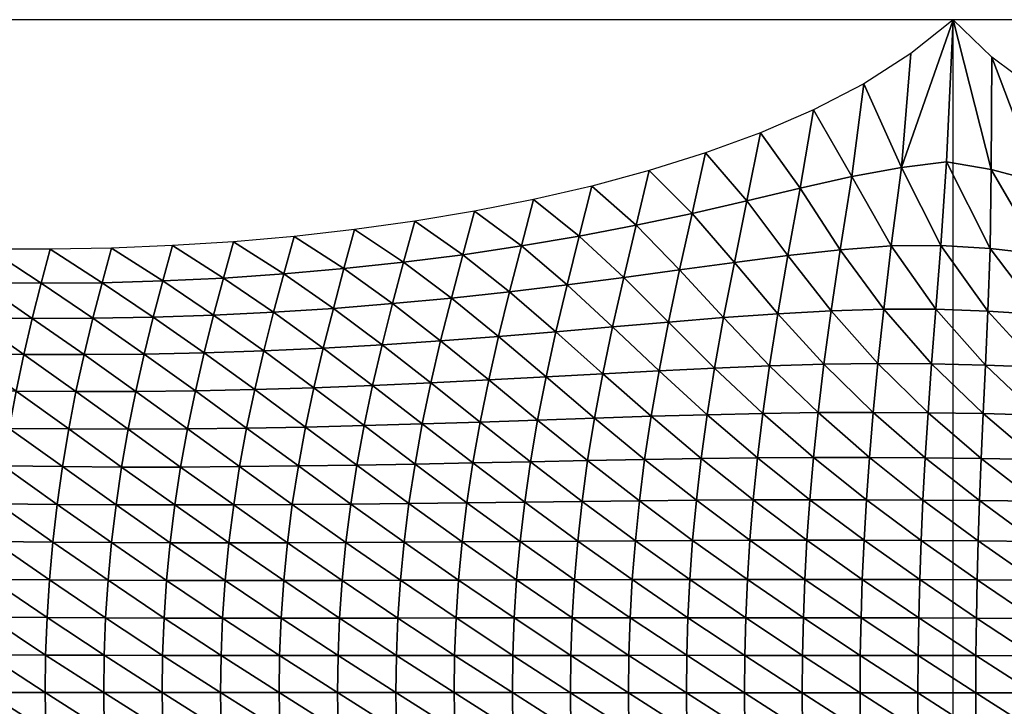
# Model space of a CAD drawing. Header units: metres. Extents: x -68 to 68, y -6 to 6.
# Tile 5 of 27: x -51.32 to -42.54, y -0.12 to 6. Entities that reach past the tile are written whole.
import ezdxf

# ---------------------------------------------------------------- set-up
doc = ezdxf.new("R2010")
doc.units = ezdxf.units.M
for name, color, linetype in [('0.0004 $ C30(SLASH)37', 40, 'Continuous'), ('mesh_cells_as_3dface_deformed_LC1', 40, 'Continuous'), ('nodes', 1, 'Continuous'), ('OSS VERZ 12 $ OSS VERZ', 30, 'Continuous')]:
    doc.layers.add(name, color=color, linetype=linetype)

msp = doc.modelspace()

# ---------------------------------------------------------------- linework, layer by layer
at = {"layer": '0.0004 $ C30(SLASH)37'}
msp.add_line((-43, -6, 12.6022), (-43, 6, 12.6022), dxfattribs=at)
at = {"layer": 'nodes'}
msp.add_point((-43, 6, 12.6022), dxfattribs=at)
at = {"layer": 'OSS VERZ 12 $ OSS VERZ'}
for p, q in [((-43, 6, 12.6022), (-60, 6, 12.6033)), ((-26, 6, 12.6032), (-43, 6, 12.6022))]:
    msp.add_line(p, q, dxfattribs=at)

# ---------------------------------------------------------------- meshes
at = {"layer": 'mesh_cells_as_3dface_deformed_LC1'}
mesh = msp.add_polyface(dxfattribs=at)
corners = [(-45.709, 4.655, 11.394), (-45.325, 4.274, 11.129), (-45.207, 4.812, 11.538), (-44.837, 4.385, 11.226), (-44.717, 4.991, 11.702), (-45.437, 3.77, 10.799), (-44.949, 3.837, 10.86), (-45.537, 3.304, 10.534), (-45.046, 3.345, 10.576), (-45.621, 2.871, 10.32), (-45.126, 2.895, 10.353), (-45.692, 2.465, 10.148), (-45.192, 2.479, 10.176), (-45.245, 2.088, 10.036), (-44.362, 4.497, 11.324), (-44.244, 5.196, 11.886), (-44.472, 3.899, 10.916), (-44.563, 3.379, 10.614), (-44.636, 2.915, 10.382), (-44.696, 2.491, 10.202), (-44.743, 2.095, 10.06), (-43.902, 4.601, 11.416), (-43.794, 5.429, 12.096), (-44.006, 3.95, 10.965), (-44.087, 3.406, 10.645), (-44.151, 2.929, 10.407), (-44.202, 2.498, 10.224), (-44.244, 2.098, 10.081), (-43.458, 4.684, 11.492), (-43.376, 5.698, 12.335), (-43.552, 3.983, 11.001), (-43.618, 3.42, 10.669), (-43.67, 2.935, 10.427), (-43.712, 2.5, 10.243), (-43.745, 2.099, 10.1), (-43, 6, 12.602), (-43.057, 4.732, 11.543), (-43.108, 3.988, 11.018), (-43.154, 3.419, 10.684), (-43.191, 2.933, 10.442), (-43.222, 2.497, 10.258), (-43.247, 2.096, 10.116), (-42.732, 2.489, 10.27)]
mesh.append_faces([[corners[k] for k in face] for face in [(0, 1, 2, 2), (2, 1, 3, 3), (2, 3, 4, 4), (1, 5, 6, 6), (1, 6, 3, 3), (5, 7, 8, 8), (5, 8, 6, 6), (7, 9, 10, 10), (7, 10, 8, 8), (9, 11, 12, 12), (9, 12, 10, 10), (11, 13, 12, 12), (4, 3, 14, 14), (4, 14, 15, 15), (3, 6, 16, 16), (3, 16, 14, 14), (6, 8, 17, 17), (6, 17, 16, 16), (8, 10, 18, 18), (8, 18, 17, 17), (10, 12, 19, 19), (10, 19, 18, 18), (12, 20, 19, 19), (15, 14, 21, 21), (15, 21, 22, 22), (14, 16, 23, 23), (14, 23, 21, 21), (16, 17, 24, 24), (16, 24, 23, 23), (17, 18, 25, 25), (17, 25, 24, 24), (18, 19, 26, 26), (18, 26, 25, 25), (19, 27, 26, 26), (22, 21, 28, 28), (22, 28, 29, 29), (21, 23, 30, 30), (21, 30, 28, 28), (23, 24, 31, 31), (23, 31, 30, 30), (24, 25, 32, 32), (24, 32, 31, 31), (25, 26, 33, 33), (25, 33, 32, 32), (26, 27, 34, 34), (26, 34, 33, 33), (35, 28, 36, 36), (29, 28, 35, 35), (28, 30, 37, 37), (28, 37, 36, 36), (30, 31, 38, 38), (30, 38, 37, 37), (31, 32, 39, 39), (31, 39, 38, 38), (32, 33, 40, 40), (32, 40, 39, 39), (33, 34, 41, 41), (33, 41, 40, 40), (39, 40, 42, 42)]])
mesh = msp.add_polyface(dxfattribs=at)
corners = [(-43, 6, 12.602), (-43.057, 4.732, 11.543), (-42.659, 4.666, 11.504), (-42.654, 5.667, 12.333), (-43.108, 3.988, 11.018), (-42.668, 3.961, 11.014), (-43.154, 3.419, 10.684), (-42.69, 3.402, 10.688), (-43.191, 2.933, 10.442), (-42.712, 2.922, 10.451), (-42.732, 2.489, 10.27), (-43.222, 2.497, 10.258), (-42.749, 2.09, 10.129), (-42.232, 4.551, 11.431), (-42.256, 5.37, 12.098), (-42.221, 3.909, 10.993), (-42.223, 3.373, 10.685), (-42.231, 2.902, 10.455), (-42.241, 2.476, 10.278), (-42.25, 2.081, 10.14), (-41.783, 4.423, 11.349), (-41.819, 5.111, 11.897), (-41.76, 3.841, 10.961), (-41.749, 3.332, 10.674), (-41.746, 2.876, 10.455), (-41.747, 2.459, 10.284), (-41.749, 2.069, 10.149), (-41.315, 4.293, 11.268), (-41.354, 4.884, 11.725), (-41.286, 3.763, 10.924), (-41.267, 3.284, 10.659), (-41.256, 2.845, 10.451), (-41.249, 2.437, 10.286), (-41.246, 2.054, 10.155), (-40.831, 4.167, 11.19), (-40.869, 4.685, 11.578), (-40.8, 3.682, 10.885), (-40.777, 3.231, 10.641), (-40.759, 2.809, 10.445), (-40.747, 2.413, 10.287), (-40.739, 2.037, 10.159), (-40.335, 4.047, 11.118), (-40.37, 4.51, 11.451), (-40.304, 3.601, 10.845), (-40.278, 3.175, 10.62), (-40.257, 2.771, 10.436), (-40.241, 2.387, 10.285)]
mesh.append_faces([[corners[k] for k in face] for face in [(0, 1, 2, 2), (0, 2, 3, 3), (1, 4, 5, 5), (1, 5, 2, 2), (4, 6, 7, 7), (4, 7, 5, 5), (6, 8, 9, 9), (6, 9, 7, 7), (8, 10, 9, 9), (11, 12, 10, 10), (3, 2, 13, 13), (3, 13, 14, 14), (2, 5, 15, 15), (2, 15, 13, 13), (5, 7, 16, 16), (5, 16, 15, 15), (7, 9, 17, 17), (7, 17, 16, 16), (9, 10, 18, 18), (9, 18, 17, 17), (10, 19, 18, 18), (14, 13, 20, 20), (14, 20, 21, 21), (13, 15, 22, 22), (13, 22, 20, 20), (15, 16, 23, 23), (15, 23, 22, 22), (16, 17, 24, 24), (16, 24, 23, 23), (17, 18, 25, 25), (17, 25, 24, 24), (18, 26, 25, 25), (21, 20, 27, 27), (21, 27, 28, 28), (20, 22, 29, 29), (20, 29, 27, 27), (22, 23, 30, 30), (22, 30, 29, 29), (23, 24, 31, 31), (23, 31, 30, 30), (24, 25, 32, 32), (24, 32, 31, 31), (25, 33, 32, 32), (28, 27, 34, 34), (28, 34, 35, 35), (27, 29, 36, 36), (27, 36, 34, 34), (29, 30, 37, 37), (29, 37, 36, 36), (30, 31, 38, 38), (30, 38, 37, 37), (31, 32, 39, 39), (31, 39, 38, 38), (32, 40, 39, 39), (35, 34, 41, 41), (35, 41, 42, 42), (34, 36, 43, 43), (36, 37, 44, 44), (37, 38, 45, 45), (38, 39, 46, 46)]])
mesh = msp.add_polyface(dxfattribs=at)
corners = [(-48.334, 4.13, 10.872), (-47.898, 3.838, 10.714), (-47.799, 4.204, 10.953), (-47.37, 3.905, 10.786), (-47.267, 4.293, 11.046), (-47.996, 3.47, 10.495), (-47.472, 3.519, 10.552), (-48.089, 3.103, 10.298), (-47.568, 3.137, 10.346), (-48.175, 2.74, 10.125), (-47.655, 2.763, 10.166), (-48.25, 2.382, 9.975), (-47.731, 2.397, 10.013), (-47.796, 2.039, 9.884), (-46.848, 3.983, 10.863), (-46.741, 4.397, 11.149), (-46.953, 3.575, 10.612), (-47.051, 3.176, 10.394), (-47.139, 2.789, 10.207), (-47.215, 2.414, 10.049), (-47.28, 2.049, 9.918), (-46.332, 4.071, 10.947), (-46.221, 4.517, 11.264), (-46.44, 3.636, 10.673), (-46.54, 3.218, 10.442), (-46.628, 2.817, 10.246), (-46.704, 2.431, 10.084), (-46.767, 2.06, 9.95), (-45.824, 4.168, 11.035), (-45.709, 4.655, 11.394), (-45.935, 3.702, 10.736), (-46.035, 3.261, 10.488), (-46.122, 2.844, 10.284), (-46.196, 2.449, 10.117), (-46.257, 2.07, 9.981), (-45.325, 4.274, 11.129), (-45.437, 3.77, 10.799), (-45.537, 3.304, 10.534), (-45.621, 2.871, 10.32), (-45.692, 2.465, 10.148), (-45.75, 2.08, 10.01), (-45.245, 2.088, 10.036)]
mesh.append_faces([[corners[k] for k in face] for face in [(0, 1, 2, 2), (2, 1, 3, 3), (2, 3, 4, 4), (1, 5, 6, 6), (1, 6, 3, 3), (5, 7, 8, 8), (5, 8, 6, 6), (7, 9, 10, 10), (7, 10, 8, 8), (9, 11, 12, 12), (9, 12, 10, 10), (11, 13, 12, 12), (4, 3, 14, 14), (4, 14, 15, 15), (3, 6, 16, 16), (3, 16, 14, 14), (6, 8, 17, 17), (6, 17, 16, 16), (8, 10, 18, 18), (8, 18, 17, 17), (10, 12, 19, 19), (10, 19, 18, 18), (12, 13, 20, 20), (12, 20, 19, 19), (15, 14, 21, 21), (15, 21, 22, 22), (14, 16, 23, 23), (14, 23, 21, 21), (16, 17, 24, 24), (16, 24, 23, 23), (17, 18, 25, 25), (17, 25, 24, 24), (18, 19, 26, 26), (18, 26, 25, 25), (19, 20, 27, 27), (19, 27, 26, 26), (22, 21, 28, 28), (22, 28, 29, 29), (21, 23, 30, 30), (21, 30, 28, 28), (23, 24, 31, 31), (23, 31, 30, 30), (24, 25, 32, 32), (24, 32, 31, 31), (25, 26, 33, 33), (25, 33, 32, 32), (26, 27, 34, 34), (26, 34, 33, 33), (29, 28, 35, 35), (28, 30, 36, 36), (28, 36, 35, 35), (30, 31, 37, 37), (30, 37, 36, 36), (31, 32, 38, 38), (31, 38, 37, 37), (32, 33, 39, 39), (32, 39, 38, 38), (33, 34, 40, 40), (33, 40, 39, 39), (39, 40, 41, 41)]])
mesh = msp.add_polyface(dxfattribs=at)
corners = [(-50.502, 3.964, 10.637), (-50.586, 3.656, 10.441), (-50.044, 3.671, 10.485), (-49.957, 3.987, 10.682), (-50.668, 3.339, 10.253), (-50.129, 3.349, 10.295), (-50.746, 3.015, 10.077), (-50.21, 3.02, 10.118), (-50.818, 2.685, 9.915), (-50.285, 2.686, 9.957), (-50.883, 2.352, 9.771), (-50.353, 2.35, 9.814), (-50.411, 2.013, 9.689), (-49.503, 3.697, 10.534), (-49.414, 4.021, 10.737), (-49.592, 3.367, 10.341), (-49.676, 3.031, 10.161), (-49.754, 2.693, 9.999), (-49.824, 2.353, 9.855), (-49.885, 2.013, 9.731), (-48.965, 3.734, 10.588), (-48.873, 4.069, 10.8), (-49.057, 3.393, 10.389), (-49.144, 3.049, 10.206), (-49.225, 2.704, 10.041), (-49.297, 2.359, 9.896), (-49.36, 2.016, 9.771), (-48.429, 3.781, 10.648), (-48.334, 4.13, 10.872), (-48.524, 3.427, 10.441), (-48.615, 3.073, 10.252), (-48.698, 2.72, 10.083), (-48.772, 2.369, 9.936), (-48.836, 2.022, 9.81), (-47.898, 3.838, 10.714), (-47.996, 3.47, 10.495), (-48.089, 3.103, 10.298), (-48.175, 2.74, 10.125), (-48.25, 2.382, 9.975), (-48.315, 2.029, 9.848), (-47.796, 2.039, 9.884)]
mesh.append_faces([[corners[k] for k in face] for face in [(0, 1, 2, 2), (0, 2, 3, 3), (1, 4, 5, 5), (1, 5, 2, 2), (4, 6, 7, 7), (4, 7, 5, 5), (6, 8, 9, 9), (6, 9, 7, 7), (8, 10, 11, 11), (8, 11, 9, 9), (10, 12, 11, 11), (3, 2, 13, 13), (3, 13, 14, 14), (2, 5, 15, 15), (2, 15, 13, 13), (5, 7, 16, 16), (5, 16, 15, 15), (7, 9, 17, 17), (7, 17, 16, 16), (9, 11, 18, 18), (9, 18, 17, 17), (11, 12, 19, 19), (11, 19, 18, 18), (14, 13, 20, 20), (14, 20, 21, 21), (13, 15, 22, 22), (13, 22, 20, 20), (15, 16, 23, 23), (15, 23, 22, 22), (16, 17, 24, 24), (16, 24, 23, 23), (17, 18, 25, 25), (17, 25, 24, 24), (18, 19, 26, 26), (18, 26, 25, 25), (21, 20, 27, 27), (21, 27, 28, 28), (20, 22, 29, 29), (20, 29, 27, 27), (22, 23, 30, 30), (22, 30, 29, 29), (23, 24, 31, 31), (23, 31, 30, 30), (24, 25, 32, 32), (24, 32, 31, 31), (25, 26, 33, 33), (25, 33, 32, 32), (28, 27, 34, 34), (27, 29, 35, 35), (27, 35, 34, 34), (29, 30, 36, 36), (29, 36, 35, 35), (30, 31, 37, 37), (30, 37, 36, 36), (31, 32, 38, 38), (31, 38, 37, 37), (32, 33, 39, 39), (32, 39, 38, 38), (38, 39, 40, 40)]])
mesh = msp.add_polyface(dxfattribs=at)
corners = [(-53.228, 4.034, 10.544), (-53.301, 3.737, 10.314), (-52.76, 3.7, 10.327), (-52.684, 3.996, 10.544), (-53.367, 3.425, 10.095), (-52.829, 3.389, 10.12), (-53.427, 3.099, 9.893), (-52.893, 3.068, 9.927), (-53.48, 2.764, 9.711), (-52.951, 2.737, 9.751), (-53.001, 2.4, 9.596), (-53.527, 2.423, 9.55), (-53.046, 2.06, 9.461), (-53.568, 2.079, 9.412), (-53.083, 1.717, 9.349), (-52.217, 3.673, 10.346), (-52.139, 3.97, 10.553), (-52.29, 3.363, 10.148), (-52.357, 3.044, 9.962), (-52.419, 2.715, 9.792), (-52.473, 2.381, 9.641), (-52.521, 2.044, 9.51), (-51.673, 3.657, 10.372), (-51.593, 3.956, 10.572), (-51.749, 3.346, 10.179), (-51.821, 3.027, 9.999), (-51.885, 2.7, 9.833), (-51.944, 2.367, 9.685), (-51.994, 2.031, 9.557), (-51.129, 3.651, 10.404), (-51.047, 3.954, 10.6), (-51.209, 3.338, 10.215), (-51.283, 3.017, 10.037), (-51.352, 2.69, 9.874), (-51.413, 2.357, 9.729), (-51.467, 2.022, 9.602), (-50.586, 3.656, 10.441), (-50.502, 3.964, 10.637), (-50.668, 3.339, 10.253), (-50.746, 3.015, 10.077), (-50.818, 2.685, 9.915), (-50.883, 2.352, 9.771), (-50.939, 2.016, 9.646), (-50.411, 2.013, 9.689)]
mesh.append_faces([[corners[k] for k in face] for face in [(0, 1, 2, 2), (0, 2, 3, 3), (1, 4, 5, 5), (1, 5, 2, 2), (4, 6, 7, 7), (4, 7, 5, 5), (6, 8, 9, 9), (6, 9, 7, 7), (8, 10, 9, 9), (11, 12, 10, 10), (13, 14, 12, 12), (3, 2, 15, 15), (3, 15, 16, 16), (2, 5, 17, 17), (2, 17, 15, 15), (5, 7, 18, 18), (5, 18, 17, 17), (7, 9, 19, 19), (7, 19, 18, 18), (9, 10, 20, 20), (9, 20, 19, 19), (10, 12, 21, 21), (10, 21, 20, 20), (16, 15, 22, 22), (16, 22, 23, 23), (15, 17, 24, 24), (15, 24, 22, 22), (17, 18, 25, 25), (17, 25, 24, 24), (18, 19, 26, 26), (18, 26, 25, 25), (19, 20, 27, 27), (19, 27, 26, 26), (20, 21, 28, 28), (20, 28, 27, 27), (23, 22, 29, 29), (23, 29, 30, 30), (22, 24, 31, 31), (22, 31, 29, 29), (24, 25, 32, 32), (24, 32, 31, 31), (25, 26, 33, 33), (25, 33, 32, 32), (26, 27, 34, 34), (26, 34, 33, 33), (27, 28, 35, 35), (27, 35, 34, 34), (30, 29, 36, 36), (30, 36, 37, 37), (29, 31, 38, 38), (29, 38, 36, 36), (31, 32, 39, 39), (31, 39, 38, 38), (32, 33, 40, 40), (32, 40, 39, 39), (33, 34, 41, 41), (33, 41, 40, 40), (34, 35, 42, 42), (34, 42, 41, 41), (41, 42, 43, 43)]])
mesh = msp.add_polyface(dxfattribs=at)
corners = [(-45.75, 2.08, 10.01), (-45.288, 1.716, 9.925), (-45.245, 2.088, 10.036), (-45.796, 1.712, 9.899), (-45.321, 1.358, 9.839), (-45.832, 1.356, 9.813), (-45.346, 1.011, 9.774), (-45.192, 2.479, 10.176), (-44.743, 2.095, 10.06), (-44.781, 1.72, 9.948), (-44.811, 1.36, 9.862), (-44.833, 1.011, 9.798), (-45.363, 0.67, 9.73), (-44.848, 0.67, 9.753), (-45.373, 0.335, 9.703), (-44.857, 0.334, 9.727), (-45.376, 0.001, 9.695), (-44.86, 0.001, 9.719), (-44.696, 2.491, 10.202), (-44.244, 2.098, 10.081), (-44.276, 1.721, 9.969), (-44.302, 1.36, 9.883), (-44.321, 1.011, 9.819), (-44.334, 0.67, 9.775), (-44.342, 0.334, 9.749), (-44.344, 0.001, 9.741), (-43.772, 1.721, 9.988), (-43.745, 2.099, 10.1), (-43.793, 1.36, 9.903), (-43.809, 1.01, 9.839), (-43.82, 0.669, 9.795), (-43.827, 0.334, 9.769), (-43.829, 0.001, 9.761), (-43.268, 1.718, 10.005), (-43.247, 2.096, 10.116), (-43.285, 1.357, 9.92), (-43.297, 1.009, 9.857), (-43.306, 0.668, 9.814), (-43.311, 0.333, 9.788), (-43.313, 0.001, 9.78), (-42.764, 1.714, 10.02), (-42.776, 1.354, 9.936), (-42.785, 1.006, 9.873), (-42.792, 0.667, 9.83), (-42.796, 0.332, 9.805), (-42.797, 0, 9.796)]
mesh.append_faces([[corners[k] for k in face] for face in [(0, 1, 2, 2), (3, 4, 1, 1), (5, 6, 4, 4), (7, 2, 8, 8), (2, 1, 9, 9), (2, 9, 8, 8), (1, 4, 10, 10), (1, 10, 9, 9), (4, 6, 11, 11), (4, 11, 10, 10), (6, 12, 13, 13), (6, 13, 11, 11), (12, 14, 15, 15), (12, 15, 13, 13), (14, 16, 17, 17), (14, 17, 15, 15), (18, 8, 19, 19), (8, 9, 20, 20), (8, 20, 19, 19), (9, 10, 21, 21), (9, 21, 20, 20), (10, 11, 22, 22), (10, 22, 21, 21), (11, 13, 23, 23), (11, 23, 22, 22), (13, 15, 24, 24), (13, 24, 23, 23), (15, 17, 25, 25), (15, 25, 24, 24), (19, 20, 26, 26), (19, 26, 27, 27), (20, 21, 28, 28), (20, 28, 26, 26), (21, 22, 29, 29), (21, 29, 28, 28), (22, 23, 30, 30), (22, 30, 29, 29), (23, 24, 31, 31), (23, 31, 30, 30), (24, 25, 32, 32), (24, 32, 31, 31), (27, 26, 33, 33), (27, 33, 34, 34), (26, 28, 35, 35), (26, 35, 33, 33), (28, 29, 36, 36), (28, 36, 35, 35), (29, 30, 37, 37), (29, 37, 36, 36), (30, 31, 38, 38), (30, 38, 37, 37), (31, 32, 39, 39), (31, 39, 38, 38), (34, 33, 40, 40), (33, 35, 41, 41), (35, 36, 42, 42), (36, 37, 43, 43), (37, 38, 44, 44), (38, 39, 45, 45)]])
mesh = msp.add_polyface(dxfattribs=at)
corners = [(-43.222, 2.497, 10.258), (-43.247, 2.096, 10.116), (-42.749, 2.09, 10.129), (-42.764, 1.714, 10.02), (-43.268, 1.718, 10.005), (-42.776, 1.354, 9.936), (-43.285, 1.357, 9.92), (-42.785, 1.006, 9.873), (-43.297, 1.009, 9.857), (-42.792, 0.667, 9.83), (-43.306, 0.668, 9.814), (-42.796, 0.332, 9.805), (-43.311, 0.333, 9.788), (-42.797, 0, 9.796), (-42.732, 2.489, 10.27), (-42.25, 2.081, 10.14), (-42.259, 1.707, 10.032), (-42.267, 1.349, 9.949), (-42.273, 1.003, 9.888), (-42.277, 0.664, 9.845), (-42.28, 0.331, 9.82), (-42.281, 0, 9.812), (-42.241, 2.476, 10.278), (-41.749, 2.069, 10.149), (-41.753, 1.698, 10.043), (-41.756, 1.343, 9.961), (-41.759, 0.999, 9.9), (-41.762, 0.662, 9.858), (-41.763, 0.33, 9.833), (-41.764, 0, 9.825), (-41.747, 2.459, 10.284), (-41.246, 2.054, 10.155), (-41.244, 1.688, 10.052), (-41.244, 1.336, 9.971), (-41.245, 0.994, 9.911), (-41.245, 0.659, 9.87), (-41.246, 0.328, 9.845), (-41.246, 0, 9.837), (-41.249, 2.437, 10.286), (-40.739, 2.037, 10.159), (-40.734, 1.677, 10.058), (-40.73, 1.328, 9.979), (-40.729, 0.989, 9.92), (-40.728, 0.656, 9.879), (-40.727, 0.327, 9.855), (-40.727, 0, 9.847)]
mesh.append_faces([[corners[k] for k in face] for face in [(0, 1, 2, 2), (1, 3, 2, 2), (4, 5, 3, 3), (6, 7, 5, 5), (8, 9, 7, 7), (10, 11, 9, 9), (12, 13, 11, 11), (14, 2, 15, 15), (2, 3, 16, 16), (2, 16, 15, 15), (3, 5, 17, 17), (3, 17, 16, 16), (5, 7, 18, 18), (5, 18, 17, 17), (7, 9, 19, 19), (7, 19, 18, 18), (9, 11, 20, 20), (9, 20, 19, 19), (11, 13, 21, 21), (11, 21, 20, 20), (22, 15, 23, 23), (15, 16, 24, 24), (15, 24, 23, 23), (16, 17, 25, 25), (16, 25, 24, 24), (17, 18, 26, 26), (17, 26, 25, 25), (18, 19, 27, 27), (18, 27, 26, 26), (19, 20, 28, 28), (19, 28, 27, 27), (20, 21, 29, 29), (20, 29, 28, 28), (30, 23, 31, 31), (23, 24, 32, 32), (23, 32, 31, 31), (24, 25, 33, 33), (24, 33, 32, 32), (25, 26, 34, 34), (25, 34, 33, 33), (26, 27, 35, 35), (26, 35, 34, 34), (27, 28, 36, 36), (27, 36, 35, 35), (28, 29, 37, 37), (28, 37, 36, 36), (38, 31, 39, 39), (31, 32, 40, 40), (31, 40, 39, 39), (32, 33, 41, 41), (32, 41, 40, 40), (33, 34, 42, 42), (33, 42, 41, 41), (34, 35, 43, 43), (34, 43, 42, 42), (35, 36, 44, 44), (35, 44, 43, 43), (36, 37, 45, 45), (36, 45, 44, 44)]])
mesh = msp.add_polyface(dxfattribs=at)
corners = [(-53.046, 2.06, 9.461), (-53.083, 1.717, 9.349), (-52.561, 1.704, 9.399), (-52.521, 2.044, 9.51), (-53.113, 1.374, 9.257), (-52.593, 1.363, 9.309), (-53.136, 1.03, 9.187), (-52.619, 1.022, 9.24), (-53.153, 0.687, 9.137), (-52.636, 0.682, 9.191), (-53.163, 0.344, 9.107), (-52.647, 0.342, 9.162), (-53.166, 0.002, 9.097), (-52.65, 0.002, 9.152), (-52.037, 1.693, 9.448), (-51.994, 2.031, 9.557), (-52.072, 1.355, 9.36), (-52.099, 1.016, 9.292), (-52.118, 0.678, 9.243), (-52.129, 0.339, 9.214), (-52.132, 0.002, 9.205), (-51.512, 1.685, 9.495), (-51.467, 2.022, 9.602), (-51.549, 1.348, 9.408), (-51.577, 1.011, 9.341), (-51.597, 0.674, 9.293), (-51.609, 0.338, 9.265), (-51.613, 0.002, 9.255), (-50.986, 1.679, 9.541), (-50.939, 2.016, 9.646), (-51.025, 1.343, 9.455), (-51.055, 1.006, 9.388), (-51.076, 0.671, 9.341), (-51.089, 0.336, 9.313), (-51.093, 0.002, 9.304), (-50.461, 1.676, 9.584), (-50.501, 1.339, 9.499), (-50.532, 1.004, 9.433), (-50.554, 0.669, 9.387), (-50.567, 0.335, 9.359), (-50.571, 0.002, 9.35)]
mesh.append_faces([[corners[k] for k in face] for face in [(0, 1, 2, 2), (0, 2, 3, 3), (1, 4, 5, 5), (1, 5, 2, 2), (4, 6, 7, 7), (4, 7, 5, 5), (6, 8, 9, 9), (6, 9, 7, 7), (8, 10, 11, 11), (8, 11, 9, 9), (10, 12, 13, 13), (10, 13, 11, 11), (3, 2, 14, 14), (3, 14, 15, 15), (2, 5, 16, 16), (2, 16, 14, 14), (5, 7, 17, 17), (5, 17, 16, 16), (7, 9, 18, 18), (7, 18, 17, 17), (9, 11, 19, 19), (9, 19, 18, 18), (11, 13, 20, 20), (11, 20, 19, 19), (15, 14, 21, 21), (15, 21, 22, 22), (14, 16, 23, 23), (14, 23, 21, 21), (16, 17, 24, 24), (16, 24, 23, 23), (17, 18, 25, 25), (17, 25, 24, 24), (18, 19, 26, 26), (18, 26, 25, 25), (19, 20, 27, 27), (19, 27, 26, 26), (22, 21, 28, 28), (22, 28, 29, 29), (21, 23, 30, 30), (21, 30, 28, 28), (23, 24, 31, 31), (23, 31, 30, 30), (24, 25, 32, 32), (24, 32, 31, 31), (25, 26, 33, 33), (25, 33, 32, 32), (26, 27, 34, 34), (26, 34, 33, 33), (29, 28, 35, 35), (28, 30, 36, 36), (28, 36, 35, 35), (30, 31, 37, 37), (30, 37, 36, 36), (31, 32, 38, 38), (31, 38, 37, 37), (32, 33, 39, 39), (32, 39, 38, 38), (33, 34, 40, 40), (33, 40, 39, 39)]])
mesh = msp.add_polyface(dxfattribs=at)
corners = [(-50.939, 2.016, 9.646), (-50.461, 1.676, 9.584), (-50.411, 2.013, 9.689), (-49.936, 1.675, 9.626), (-49.885, 2.013, 9.731), (-50.501, 1.339, 9.499), (-49.978, 1.337, 9.542), (-50.532, 1.004, 9.433), (-50.01, 1.002, 9.476), (-50.554, 0.669, 9.387), (-50.032, 0.667, 9.43), (-50.567, 0.335, 9.359), (-50.046, 0.334, 9.403), (-50.571, 0.002, 9.35), (-50.05, 0.002, 9.393), (-49.412, 1.675, 9.667), (-49.36, 2.016, 9.771), (-49.455, 1.337, 9.582), (-49.488, 1.001, 9.517), (-49.511, 0.667, 9.472), (-49.524, 0.334, 9.444), (-49.529, 0.002, 9.435), (-48.89, 1.678, 9.705), (-48.836, 2.022, 9.81), (-48.933, 1.338, 9.621), (-48.966, 1.001, 9.556), (-48.989, 0.666, 9.511), (-49.003, 0.334, 9.484), (-49.007, 0.002, 9.475), (-48.369, 1.682, 9.742), (-48.315, 2.029, 9.848), (-48.412, 1.34, 9.658), (-48.445, 1.001, 9.593), (-48.468, 0.666, 9.548), (-48.482, 0.333, 9.521), (-48.486, 0.002, 9.512), (-47.85, 1.687, 9.777), (-47.893, 1.342, 9.693), (-47.926, 1.003, 9.628), (-47.948, 0.667, 9.583), (-47.962, 0.334, 9.556), (-47.966, 0.002, 9.547)]
mesh.append_faces([[corners[k] for k in face] for face in [(0, 1, 2, 2), (2, 1, 3, 3), (2, 3, 4, 4), (1, 5, 6, 6), (1, 6, 3, 3), (5, 7, 8, 8), (5, 8, 6, 6), (7, 9, 10, 10), (7, 10, 8, 8), (9, 11, 12, 12), (9, 12, 10, 10), (11, 13, 14, 14), (11, 14, 12, 12), (4, 3, 15, 15), (4, 15, 16, 16), (3, 6, 17, 17), (3, 17, 15, 15), (6, 8, 18, 18), (6, 18, 17, 17), (8, 10, 19, 19), (8, 19, 18, 18), (10, 12, 20, 20), (10, 20, 19, 19), (12, 14, 21, 21), (12, 21, 20, 20), (16, 15, 22, 22), (16, 22, 23, 23), (15, 17, 24, 24), (15, 24, 22, 22), (17, 18, 25, 25), (17, 25, 24, 24), (18, 19, 26, 26), (18, 26, 25, 25), (19, 20, 27, 27), (19, 27, 26, 26), (20, 21, 28, 28), (20, 28, 27, 27), (23, 22, 29, 29), (23, 29, 30, 30), (22, 24, 31, 31), (22, 31, 29, 29), (24, 25, 32, 32), (24, 32, 31, 31), (25, 26, 33, 33), (25, 33, 32, 32), (26, 27, 34, 34), (26, 34, 33, 33), (27, 28, 35, 35), (27, 35, 34, 34), (30, 29, 36, 36), (29, 31, 37, 37), (31, 32, 38, 38), (31, 38, 37, 37), (32, 33, 39, 39), (32, 39, 38, 38), (33, 34, 40, 40), (33, 40, 39, 39), (34, 35, 41, 41), (34, 41, 40, 40)]])
mesh = msp.add_polyface(dxfattribs=at)
corners = [(-48.315, 2.029, 9.848), (-47.85, 1.687, 9.777), (-47.796, 2.039, 9.884), (-48.369, 1.682, 9.742), (-47.893, 1.342, 9.693), (-47.333, 1.693, 9.811), (-47.28, 2.049, 9.918), (-47.375, 1.346, 9.726), (-47.926, 1.003, 9.628), (-47.407, 1.004, 9.661), (-47.948, 0.667, 9.583), (-47.43, 0.668, 9.616), (-47.962, 0.334, 9.556), (-47.443, 0.334, 9.59), (-47.966, 0.002, 9.547), (-47.447, 0.002, 9.581), (-46.818, 1.7, 9.842), (-46.767, 2.06, 9.95), (-46.859, 1.349, 9.757), (-46.89, 1.006, 9.693), (-46.911, 0.668, 9.648), (-46.924, 0.334, 9.621), (-46.928, 0.002, 9.612), (-46.306, 1.706, 9.872), (-46.257, 2.07, 9.981), (-46.345, 1.353, 9.786), (-46.374, 1.008, 9.722), (-46.394, 0.669, 9.677), (-46.406, 0.334, 9.65), (-46.41, 0.001, 9.642), (-45.796, 1.712, 9.899), (-45.75, 2.08, 10.01), (-45.832, 1.356, 9.813), (-45.859, 1.009, 9.749), (-45.878, 0.67, 9.704), (-45.889, 0.334, 9.678), (-45.893, 0.001, 9.669), (-45.288, 1.716, 9.925), (-45.321, 1.358, 9.839), (-45.346, 1.011, 9.774), (-45.363, 0.67, 9.73), (-45.373, 0.335, 9.703), (-45.376, 0.001, 9.695)]
mesh.append_faces([[corners[k] for k in face] for face in [(0, 1, 2, 2), (3, 4, 1, 1), (2, 1, 5, 5), (2, 5, 6, 6), (1, 4, 7, 7), (1, 7, 5, 5), (4, 8, 9, 9), (4, 9, 7, 7), (8, 10, 11, 11), (8, 11, 9, 9), (10, 12, 13, 13), (10, 13, 11, 11), (12, 14, 15, 15), (12, 15, 13, 13), (6, 5, 16, 16), (6, 16, 17, 17), (5, 7, 18, 18), (5, 18, 16, 16), (7, 9, 19, 19), (7, 19, 18, 18), (9, 11, 20, 20), (9, 20, 19, 19), (11, 13, 21, 21), (11, 21, 20, 20), (13, 15, 22, 22), (13, 22, 21, 21), (17, 16, 23, 23), (17, 23, 24, 24), (16, 18, 25, 25), (16, 25, 23, 23), (18, 19, 26, 26), (18, 26, 25, 25), (19, 20, 27, 27), (19, 27, 26, 26), (20, 21, 28, 28), (20, 28, 27, 27), (21, 22, 29, 29), (21, 29, 28, 28), (24, 23, 30, 30), (24, 30, 31, 31), (23, 25, 32, 32), (23, 32, 30, 30), (25, 26, 33, 33), (25, 33, 32, 32), (26, 27, 34, 34), (26, 34, 33, 33), (27, 28, 35, 35), (27, 35, 34, 34), (28, 29, 36, 36), (28, 36, 35, 35), (31, 30, 37, 37), (30, 32, 38, 38), (32, 33, 39, 39), (33, 34, 40, 40), (33, 40, 39, 39), (34, 35, 41, 41), (34, 41, 40, 40), (35, 36, 42, 42), (35, 42, 41, 41)]])
mesh = msp.add_polyface(dxfattribs=at)
corners = [(-53.6, -1.729, 9.297), (-53.042, -2.056, 9.463), (-53.08, -1.714, 9.349), (-53.166, 0.002, 9.097), (-53.162, -0.341, 9.107), (-52.646, -0.338, 9.162), (-52.65, 0.002, 9.152), (-53.152, -0.684, 9.137), (-52.635, -0.679, 9.191), (-53.135, -1.027, 9.187), (-52.617, -1.019, 9.24), (-53.111, -1.37, 9.258), (-52.591, -1.36, 9.31), (-52.558, -1.701, 9.4), (-52.517, -2.041, 9.511), (-52.128, -0.336, 9.214), (-52.132, 0.002, 9.205), (-52.116, -0.674, 9.243), (-52.097, -1.013, 9.292), (-52.069, -1.351, 9.36), (-52.034, -1.69, 9.449), (-51.991, -2.028, 9.557), (-51.609, -0.334, 9.265), (-51.613, 0.002, 9.255), (-51.596, -0.671, 9.293), (-51.575, -1.007, 9.341), (-51.546, -1.344, 9.408), (-51.509, -1.682, 9.496), (-51.463, -2.019, 9.602), (-51.088, -0.333, 9.313), (-51.093, 0.002, 9.304), (-51.075, -0.668, 9.341), (-51.053, -1.003, 9.388), (-51.023, -1.339, 9.455), (-50.983, -1.676, 9.541), (-50.935, -2.013, 9.646), (-50.567, -0.332, 9.359), (-50.571, 0.002, 9.35), (-50.553, -0.665, 9.387), (-50.531, -1, 9.433), (-50.499, -1.336, 9.499), (-50.458, -1.673, 9.584), (-50.408, -2.01, 9.689)]
mesh.append_faces([[corners[k] for k in face] for face in [(0, 1, 2, 2), (3, 4, 5, 5), (3, 5, 6, 6), (4, 7, 8, 8), (4, 8, 5, 5), (7, 9, 10, 10), (7, 10, 8, 8), (9, 11, 12, 12), (9, 12, 10, 10), (11, 2, 13, 13), (11, 13, 12, 12), (2, 1, 14, 14), (2, 14, 13, 13), (6, 5, 15, 15), (6, 15, 16, 16), (5, 8, 17, 17), (5, 17, 15, 15), (8, 10, 18, 18), (8, 18, 17, 17), (10, 12, 19, 19), (10, 19, 18, 18), (12, 13, 20, 20), (12, 20, 19, 19), (13, 14, 21, 21), (13, 21, 20, 20), (16, 15, 22, 22), (16, 22, 23, 23), (15, 17, 24, 24), (15, 24, 22, 22), (17, 18, 25, 25), (17, 25, 24, 24), (18, 19, 26, 26), (18, 26, 25, 25), (19, 20, 27, 27), (19, 27, 26, 26), (20, 21, 28, 28), (20, 28, 27, 27), (23, 22, 29, 29), (23, 29, 30, 30), (22, 24, 31, 31), (22, 31, 29, 29), (24, 25, 32, 32), (24, 32, 31, 31), (25, 26, 33, 33), (25, 33, 32, 32), (26, 27, 34, 34), (26, 34, 33, 33), (27, 28, 35, 35), (27, 35, 34, 34), (30, 29, 36, 36), (30, 36, 37, 37), (29, 31, 38, 38), (29, 38, 36, 36), (31, 32, 39, 39), (31, 39, 38, 38), (32, 33, 40, 40), (32, 40, 39, 39), (33, 34, 41, 41), (33, 41, 40, 40), (34, 35, 42, 42)]])
mesh = msp.add_polyface(dxfattribs=at)
corners = [(-50.983, -1.676, 9.541), (-50.408, -2.01, 9.689), (-50.458, -1.673, 9.584), (-50.571, 0.002, 9.35), (-50.567, -0.332, 9.359), (-50.045, -0.331, 9.403), (-50.05, 0.002, 9.393), (-50.553, -0.665, 9.387), (-50.031, -0.664, 9.43), (-50.531, -1, 9.433), (-50.008, -0.998, 9.476), (-50.499, -1.336, 9.499), (-49.976, -1.334, 9.541), (-49.933, -1.672, 9.626), (-49.882, -2.01, 9.731), (-49.524, -0.33, 9.444), (-49.529, 0.002, 9.435), (-49.509, -0.663, 9.471), (-49.486, -0.997, 9.517), (-49.453, -1.334, 9.582), (-49.41, -1.672, 9.666), (-49.356, -2.014, 9.771), (-49.002, -0.33, 9.484), (-49.007, 0.002, 9.475), (-48.988, -0.663, 9.511), (-48.964, -0.997, 9.556), (-48.931, -1.335, 9.621), (-48.887, -1.675, 9.705), (-48.833, -2.019, 9.809), (-48.482, -0.33, 9.521), (-48.486, 0.002, 9.512), (-48.468, -0.663, 9.548), (-48.444, -0.998, 9.593), (-48.41, -1.337, 9.657), (-48.366, -1.679, 9.742), (-48.312, -2.027, 9.847), (-47.962, -0.33, 9.556), (-47.966, 0.002, 9.547), (-47.948, -0.664, 9.583), (-47.924, -0.999, 9.628), (-47.891, -1.339, 9.692), (-47.848, -1.684, 9.777)]
mesh.append_faces([[corners[k] for k in face] for face in [(0, 1, 2, 2), (3, 4, 5, 5), (3, 5, 6, 6), (4, 7, 8, 8), (4, 8, 5, 5), (7, 9, 10, 10), (7, 10, 8, 8), (9, 11, 12, 12), (9, 12, 10, 10), (11, 2, 13, 13), (11, 13, 12, 12), (2, 1, 14, 14), (2, 14, 13, 13), (6, 5, 15, 15), (6, 15, 16, 16), (5, 8, 17, 17), (5, 17, 15, 15), (8, 10, 18, 18), (8, 18, 17, 17), (10, 12, 19, 19), (10, 19, 18, 18), (12, 13, 20, 20), (12, 20, 19, 19), (13, 14, 21, 21), (13, 21, 20, 20), (16, 15, 22, 22), (16, 22, 23, 23), (15, 17, 24, 24), (15, 24, 22, 22), (17, 18, 25, 25), (17, 25, 24, 24), (18, 19, 26, 26), (18, 26, 25, 25), (19, 20, 27, 27), (19, 27, 26, 26), (20, 21, 28, 28), (20, 28, 27, 27), (23, 22, 29, 29), (23, 29, 30, 30), (22, 24, 31, 31), (22, 31, 29, 29), (24, 25, 32, 32), (24, 32, 31, 31), (25, 26, 33, 33), (25, 33, 32, 32), (26, 27, 34, 34), (26, 34, 33, 33), (27, 28, 35, 35), (27, 35, 34, 34), (30, 29, 36, 36), (30, 36, 37, 37), (29, 31, 38, 38), (29, 38, 36, 36), (31, 32, 39, 39), (31, 39, 38, 38), (32, 33, 40, 40), (32, 40, 39, 39), (33, 34, 41, 41), (33, 41, 40, 40)]])
mesh = msp.add_polyface(dxfattribs=at)
corners = [(-48.366, -1.679, 9.742), (-47.793, -2.036, 9.883), (-47.848, -1.684, 9.777), (-48.312, -2.027, 9.847), (-47.728, -2.394, 10.011), (-47.966, 0.002, 9.547), (-47.962, -0.33, 9.556), (-47.442, -0.331, 9.59), (-47.447, 0.002, 9.581), (-47.948, -0.664, 9.583), (-47.429, -0.664, 9.616), (-47.924, -0.999, 9.628), (-47.406, -1.001, 9.661), (-47.891, -1.339, 9.692), (-47.374, -1.343, 9.725), (-47.331, -1.69, 9.81), (-47.278, -2.046, 9.917), (-46.924, -0.331, 9.621), (-46.928, 0.002, 9.612), (-46.911, -0.665, 9.647), (-46.889, -1.003, 9.692), (-46.858, -1.346, 9.756), (-46.817, -1.697, 9.841), (-46.765, -2.057, 9.949), (-46.406, -0.331, 9.65), (-46.41, 0.001, 9.642), (-46.394, -0.666, 9.677), (-46.373, -1.005, 9.721), (-46.344, -1.35, 9.786), (-46.305, -1.703, 9.871), (-46.255, -2.067, 9.98), (-45.889, -0.332, 9.678), (-45.893, 0.001, 9.669), (-45.878, -0.667, 9.704), (-45.859, -1.007, 9.749), (-45.831, -1.353, 9.813), (-45.795, -1.709, 9.898), (-45.748, -2.077, 10.008), (-45.373, -0.332, 9.703), (-45.376, 0.001, 9.695), (-45.363, -0.668, 9.729), (-45.345, -1.008, 9.774), (-45.32, -1.356, 9.838), (-45.287, -1.714, 9.924), (-45.244, -2.086, 10.035)]
mesh.append_faces([[corners[k] for k in face] for face in [(0, 1, 2, 2), (3, 4, 1, 1), (5, 6, 7, 7), (5, 7, 8, 8), (6, 9, 10, 10), (6, 10, 7, 7), (9, 11, 12, 12), (9, 12, 10, 10), (11, 13, 14, 14), (11, 14, 12, 12), (13, 2, 15, 15), (13, 15, 14, 14), (2, 1, 16, 16), (2, 16, 15, 15), (8, 7, 17, 17), (8, 17, 18, 18), (7, 10, 19, 19), (7, 19, 17, 17), (10, 12, 20, 20), (10, 20, 19, 19), (12, 14, 21, 21), (12, 21, 20, 20), (14, 15, 22, 22), (14, 22, 21, 21), (15, 16, 23, 23), (15, 23, 22, 22), (18, 17, 24, 24), (18, 24, 25, 25), (17, 19, 26, 26), (17, 26, 24, 24), (19, 20, 27, 27), (19, 27, 26, 26), (20, 21, 28, 28), (20, 28, 27, 27), (21, 22, 29, 29), (21, 29, 28, 28), (22, 23, 30, 30), (22, 30, 29, 29), (25, 24, 31, 31), (25, 31, 32, 32), (24, 26, 33, 33), (24, 33, 31, 31), (26, 27, 34, 34), (26, 34, 33, 33), (27, 28, 35, 35), (27, 35, 34, 34), (28, 29, 36, 36), (28, 36, 35, 35), (29, 30, 37, 37), (29, 37, 36, 36), (32, 31, 38, 38), (32, 38, 39, 39), (31, 33, 40, 40), (31, 40, 38, 38), (33, 34, 41, 41), (33, 41, 40, 40), (34, 35, 42, 42), (34, 42, 41, 41), (35, 36, 43, 43), (36, 37, 44, 44)]])
mesh = msp.add_polyface(dxfattribs=at)
corners = [(-45.831, -1.353, 9.813), (-45.287, -1.714, 9.924), (-45.32, -1.356, 9.838), (-45.795, -1.709, 9.898), (-45.244, -2.086, 10.035), (-45.748, -2.077, 10.008), (-45.191, -2.477, 10.175), (-45.376, 0.001, 9.695), (-45.373, -0.332, 9.703), (-44.857, -0.332, 9.727), (-44.86, 0.001, 9.719), (-45.363, -0.668, 9.729), (-44.848, -0.668, 9.753), (-45.345, -1.008, 9.774), (-44.833, -1.009, 9.797), (-44.811, -1.358, 9.861), (-44.781, -1.717, 9.947), (-44.743, -2.092, 10.059), (-44.695, -2.488, 10.201), (-44.342, -0.333, 9.749), (-44.344, 0.001, 9.741), (-44.334, -0.668, 9.775), (-44.321, -1.009, 9.819), (-44.302, -1.359, 9.883), (-44.276, -1.719, 9.969), (-44.243, -2.096, 10.08), (-44.202, -2.496, 10.223), (-43.827, -0.332, 9.769), (-43.829, 0.001, 9.761), (-43.82, -0.668, 9.795), (-43.809, -1.009, 9.839), (-43.793, -1.358, 9.903), (-43.772, -1.719, 9.988), (-43.745, -2.097, 10.099), (-43.311, -0.332, 9.788), (-43.313, 0.001, 9.78), (-43.306, -0.667, 9.814), (-43.297, -1.008, 9.857), (-43.285, -1.357, 9.92), (-43.268, -1.717, 10.005), (-43.247, -2.095, 10.116), (-43.222, -2.497, 10.258), (-42.796, -0.332, 9.805), (-42.792, -0.666, 9.83), (-42.785, -1.006, 9.873), (-42.776, -1.353, 9.936), (-42.764, -1.713, 10.02)]
mesh.append_faces([[corners[k] for k in face] for face in [(0, 1, 2, 2), (3, 4, 1, 1), (5, 6, 4, 4), (7, 8, 9, 9), (7, 9, 10, 10), (8, 11, 12, 12), (8, 12, 9, 9), (11, 13, 14, 14), (11, 14, 12, 12), (13, 2, 15, 15), (13, 15, 14, 14), (2, 1, 16, 16), (2, 16, 15, 15), (1, 4, 17, 17), (1, 17, 16, 16), (4, 18, 17, 17), (10, 9, 19, 19), (10, 19, 20, 20), (9, 12, 21, 21), (9, 21, 19, 19), (12, 14, 22, 22), (12, 22, 21, 21), (14, 15, 23, 23), (14, 23, 22, 22), (15, 16, 24, 24), (15, 24, 23, 23), (16, 17, 25, 25), (16, 25, 24, 24), (17, 26, 25, 25), (20, 19, 27, 27), (20, 27, 28, 28), (19, 21, 29, 29), (19, 29, 27, 27), (21, 22, 30, 30), (21, 30, 29, 29), (22, 23, 31, 31), (22, 31, 30, 30), (23, 24, 32, 32), (23, 32, 31, 31), (24, 25, 33, 33), (24, 33, 32, 32), (28, 27, 34, 34), (28, 34, 35, 35), (27, 29, 36, 36), (27, 36, 34, 34), (29, 30, 37, 37), (29, 37, 36, 36), (30, 31, 38, 38), (30, 38, 37, 37), (31, 32, 39, 39), (31, 39, 38, 38), (32, 33, 40, 40), (32, 40, 39, 39), (33, 41, 40, 40), (35, 34, 42, 42), (34, 36, 43, 43), (36, 37, 44, 44), (37, 38, 45, 45), (38, 39, 46, 46)]])
mesh = msp.add_polyface(dxfattribs=at)
corners = [(-43.313, 0.001, 9.78), (-42.796, -0.332, 9.805), (-42.797, 0, 9.796), (-43.311, -0.332, 9.788), (-42.792, -0.666, 9.83), (-43.306, -0.667, 9.814), (-42.785, -1.006, 9.873), (-43.297, -1.008, 9.857), (-42.776, -1.353, 9.936), (-43.285, -1.357, 9.92), (-42.764, -1.713, 10.02), (-43.268, -1.717, 10.005), (-43.247, -2.095, 10.116), (-42.749, -2.09, 10.13), (-42.732, -2.49, 10.271), (-42.28, -0.331, 9.82), (-42.281, 0, 9.812), (-42.277, -0.664, 9.845), (-42.272, -1.003, 9.888), (-42.266, -1.349, 9.95), (-42.259, -1.707, 10.033), (-42.25, -2.081, 10.141), (-42.24, -2.477, 10.279), (-41.763, -0.33, 9.833), (-41.764, 0, 9.825), (-41.761, -0.662, 9.858), (-41.759, -0.999, 9.901), (-41.756, -1.343, 9.962), (-41.752, -1.699, 10.044), (-41.749, -2.069, 10.15), (-41.746, -2.46, 10.285), (-41.245, -0.328, 9.845), (-41.246, 0, 9.837), (-41.245, -0.659, 9.87), (-41.244, -0.994, 9.912), (-41.244, -1.337, 9.972), (-41.243, -1.689, 10.052), (-41.245, -2.055, 10.156), (-41.248, -2.439, 10.288), (-40.727, -0.327, 9.855), (-40.727, 0, 9.847), (-40.727, -0.656, 9.88), (-40.728, -0.989, 9.921), (-40.73, -1.329, 9.98), (-40.733, -1.677, 10.059), (-40.737, -2.038, 10.161), (-40.745, -2.414, 10.288)]
mesh.append_faces([[corners[k] for k in face] for face in [(0, 1, 2, 2), (3, 4, 1, 1), (5, 6, 4, 4), (7, 8, 6, 6), (9, 10, 8, 8), (11, 12, 13, 13), (11, 13, 10, 10), (12, 14, 13, 13), (2, 1, 15, 15), (2, 15, 16, 16), (1, 4, 17, 17), (1, 17, 15, 15), (4, 6, 18, 18), (4, 18, 17, 17), (6, 8, 19, 19), (6, 19, 18, 18), (8, 10, 20, 20), (8, 20, 19, 19), (10, 13, 21, 21), (10, 21, 20, 20), (13, 22, 21, 21), (16, 15, 23, 23), (16, 23, 24, 24), (15, 17, 25, 25), (15, 25, 23, 23), (17, 18, 26, 26), (17, 26, 25, 25), (18, 19, 27, 27), (18, 27, 26, 26), (19, 20, 28, 28), (19, 28, 27, 27), (20, 21, 29, 29), (20, 29, 28, 28), (21, 30, 29, 29), (24, 23, 31, 31), (24, 31, 32, 32), (23, 25, 33, 33), (23, 33, 31, 31), (25, 26, 34, 34), (25, 34, 33, 33), (26, 27, 35, 35), (26, 35, 34, 34), (27, 28, 36, 36), (27, 36, 35, 35), (28, 29, 37, 37), (28, 37, 36, 36), (29, 38, 37, 37), (32, 31, 39, 39), (32, 39, 40, 40), (31, 33, 41, 41), (31, 41, 39, 39), (33, 34, 42, 42), (33, 42, 41, 41), (34, 35, 43, 43), (34, 43, 42, 42), (35, 36, 44, 44), (35, 44, 43, 43), (36, 37, 45, 45), (36, 45, 44, 44), (37, 46, 45, 45)]])

doc.saveas('drawing.dxf')
